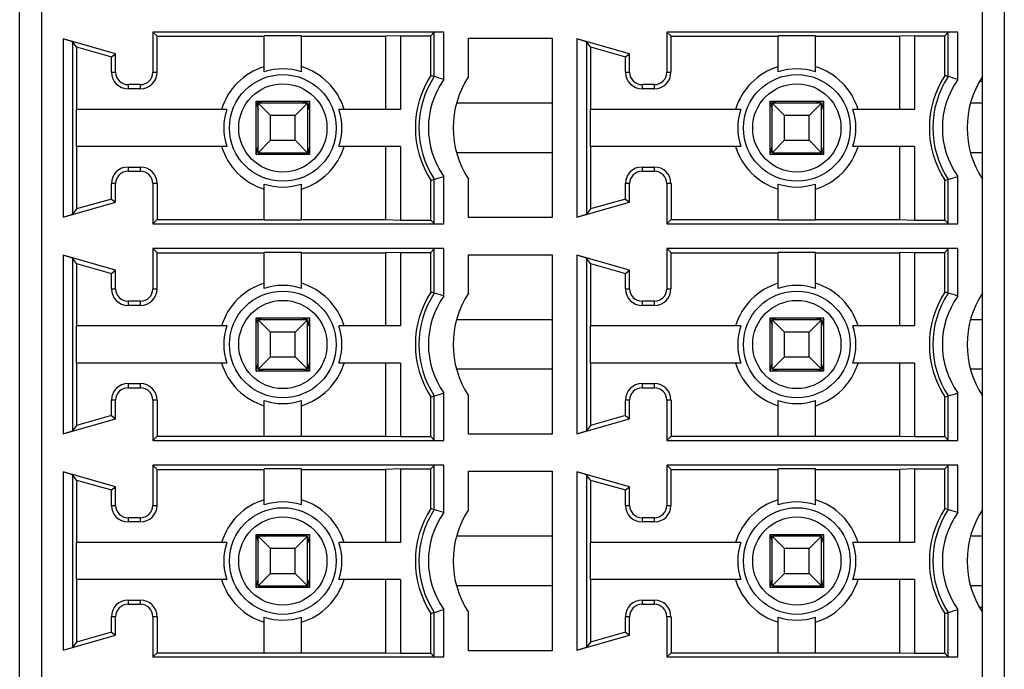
# Model space of a CAD drawing. Header units: millimetres. Extents: x 72 to 798, y -1324 to -805.
# Tile 11 of 18: x 91 to 107, y -1043 to -1033. Entities that reach past the tile are written whole.
import ezdxf

# ---------------------------------------------------------------- set-up
doc = ezdxf.new("R2010")
doc.units = ezdxf.units.MM
doc.header["$LTSCALE"] = 46.255
doc.layers.add('00_COMPONENTS', color=7, linetype='CONTINUOUS')

msp = doc.modelspace()

# ---------------------------------------------------------------- linework, layer by layer
at = {"layer": '00_COMPONENTS', "color": 7}
for p, q in [((106.9, -1055.043), (106.9, -1017.943)), ((91.35, -1054.543), (91.35, -1018.443)), ((91.7, -1018.543), (91.7, -1054.443)), ((107.25, -1018.443), (107.25, -1054.543)), ((92.05, -1033.301), (92.05, -1036.186)), ((92.9, -1033.543), (92.05, -1033.301)), ((92.205, -1033.349), (92.05, -1033.301)), ((93.5, -1033.193), (93.5, -1033.843)), ((93.569, -1033.262), (93.5, -1033.193)), ((98.2, -1033.193), (93.5, -1033.193)), ((93.569, -1033.843), (93.569, -1033.262)), ((93.569, -1033.262), (95.3, -1033.262)), ((95.3, -1033.837), (95.3, -1033.254)), ((95.9, -1033.254), (95.3, -1033.254)), ((95.9, -1033.837), (95.9, -1033.254)), ((95.9, -1033.262), (97.259, -1033.262)), ((97.5, -1033.254), (97.259, -1033.262)), ((97.259, -1033.262), (97.259, -1034.443)), ((97.5, -1033.254), (97.5, -1034.443)), ((97.5, -1033.254), (97.99, -1033.254)), ((97.99, -1033.254), (98.046, -1033.198)), ((97.99, -1033.896), (97.99, -1033.254)), ((98.2, -1033.193), (98.046, -1033.198)), ((98.046, -1033.913), (98.046, -1033.198)), ((98.2, -1033.961), (98.2, -1033.193)), ((98.6, -1033.914), (98.6, -1033.293)), ((98.6, -1033.293), (99.95, -1033.293)), ((99.95, -1033.293), (99.95, -1036.193)), ((100.35, -1033.301), (100.35, -1036.186)), ((100.505, -1033.349), (100.35, -1033.301)), ((101.2, -1033.543), (100.35, -1033.301)), ((101.8, -1033.193), (101.8, -1033.843)), ((101.869, -1033.262), (101.8, -1033.193)), ((106.5, -1033.193), (101.8, -1033.193)), ((101.869, -1033.843), (101.869, -1033.262)), ((101.869, -1033.262), (103.6, -1033.262)), ((103.6, -1033.837), (103.6, -1033.254)), ((104.2, -1033.254), (103.6, -1033.254)), ((104.2, -1033.837), (104.2, -1033.254)), ((104.2, -1033.262), (105.559, -1033.262)), ((105.8, -1033.254), (105.559, -1033.262)), ((105.559, -1033.262), (105.559, -1034.443)), ((105.8, -1033.254), (105.8, -1034.443)), ((105.8, -1033.254), (106.29, -1033.254)), ((106.29, -1033.254), (106.346, -1033.198)), ((106.29, -1033.896), (106.29, -1033.254)), ((106.5, -1033.193), (106.346, -1033.198)), ((106.346, -1033.913), (106.346, -1033.198)), ((106.5, -1033.961), (106.5, -1033.193)), ((92.205, -1033.349), (92.205, -1036.138)), ((92.269, -1033.434), (92.205, -1033.349)), ((92.269, -1033.434), (92.269, -1034.443)), ((92.269, -1033.434), (92.832, -1033.595)), ((100.505, -1033.349), (100.505, -1036.138)), ((100.569, -1033.434), (100.505, -1033.349)), ((100.569, -1033.434), (100.569, -1034.443)), ((100.569, -1033.434), (101.132, -1033.595)), ((92.832, -1033.595), (92.9, -1033.543)), ((92.832, -1033.843), (92.832, -1033.595)), ((92.9, -1033.843), (92.9, -1033.543)), ((101.132, -1033.595), (101.2, -1033.543)), ((101.132, -1033.843), (101.132, -1033.595)), ((101.2, -1033.843), (101.2, -1033.543)), ((93.3, -1034.043), (93.1, -1034.043)), ((93.3, -1034.112), (93.1, -1034.112)), ((101.6, -1034.043), (101.4, -1034.043)), ((101.6, -1034.112), (101.4, -1034.112)), ((106.9, -1033.993), (106.853, -1033.993)), ((92.261, -1034.443), (92.261, -1035.043)), ((94.694, -1034.443), (92.261, -1034.443)), ((95.17, -1035.173), (95.17, -1034.313)), ((95.17, -1034.313), (95.201, -1034.449)), ((95.17, -1034.313), (96.03, -1034.313)), ((95.17, -1034.313), (95.305, -1034.343)), ((95.2, -1035.143), (95.2, -1034.343)), ((95.2, -1034.343), (95.4, -1034.543)), ((96.001, -1034.343), (95.201, -1034.343)), ((95.8, -1034.543), (96, -1034.343)), ((96.03, -1034.313), (95.895, -1034.343)), ((96.03, -1034.313), (96.001, -1034.448)), ((96.001, -1035.143), (96.001, -1034.343)), ((96.03, -1034.313), (96.03, -1035.173)), ((97.5, -1034.443), (96.507, -1034.443)), ((99.95, -1034.343), (98.405, -1034.343)), ((100.561, -1034.443), (100.561, -1035.043)), ((102.994, -1034.443), (100.561, -1034.443)), ((103.47, -1035.173), (103.47, -1034.313)), ((103.47, -1034.313), (103.5, -1034.448)), ((103.47, -1034.313), (104.33, -1034.313)), ((103.47, -1034.313), (103.605, -1034.343)), ((103.5, -1035.143), (103.5, -1034.343)), ((103.5, -1034.343), (103.7, -1034.543)), ((104.3, -1034.343), (103.5, -1034.343)), ((104.1, -1034.543), (104.3, -1034.343)), ((104.33, -1034.313), (104.195, -1034.343)), ((104.33, -1034.313), (104.3, -1034.448)), ((104.3, -1035.143), (104.3, -1034.343)), ((104.33, -1034.313), (104.33, -1035.173)), ((105.8, -1034.443), (104.807, -1034.443)), ((106.9, -1034.343), (106.705, -1034.343)), ((95.4, -1034.943), (95.4, -1034.543)), ((95.8, -1034.543), (95.4, -1034.543)), ((95.8, -1034.943), (95.8, -1034.543)), ((103.7, -1034.943), (103.7, -1034.543)), ((104.1, -1034.543), (103.7, -1034.543)), ((104.1, -1034.943), (104.1, -1034.543)), ((94.694, -1035.043), (92.261, -1035.043)), ((92.269, -1035.043), (92.269, -1036.053)), ((95.17, -1035.173), (95.201, -1035.038)), ((95.4, -1034.943), (95.2, -1035.143)), ((95.4, -1034.943), (95.8, -1034.943)), ((96, -1035.143), (95.8, -1034.943)), ((96.03, -1035.173), (96.001, -1035.039)), ((97.5, -1035.043), (96.507, -1035.043)), ((97.259, -1035.043), (97.259, -1036.225)), ((97.5, -1035.043), (97.5, -1036.233)), ((102.994, -1035.043), (100.561, -1035.043)), ((100.569, -1035.043), (100.569, -1036.053)), ((103.47, -1035.173), (103.5, -1035.038)), ((103.7, -1034.943), (103.5, -1035.143)), ((103.7, -1034.943), (104.1, -1034.943)), ((104.3, -1035.143), (104.1, -1034.943)), ((104.33, -1035.173), (104.3, -1035.038)), ((105.8, -1035.043), (104.807, -1035.043)), ((105.559, -1035.043), (105.559, -1036.225)), ((105.8, -1035.043), (105.8, -1036.233)), ((95.17, -1035.173), (95.305, -1035.143)), ((96.03, -1035.173), (95.17, -1035.173)), ((95.201, -1035.143), (96.001, -1035.143)), ((96.03, -1035.173), (95.895, -1035.143)), ((99.95, -1035.143), (98.405, -1035.143)), ((103.47, -1035.173), (103.605, -1035.143)), ((104.33, -1035.173), (103.47, -1035.173)), ((103.5, -1035.143), (104.3, -1035.143)), ((104.33, -1035.173), (104.195, -1035.143)), ((106.9, -1035.143), (106.705, -1035.143)), ((93.1, -1035.375), (93.3, -1035.375)), ((101.4, -1035.375), (101.6, -1035.375)), ((93.1, -1035.443), (93.3, -1035.443)), ((98.2, -1036.293), (98.2, -1035.526)), ((101.4, -1035.443), (101.6, -1035.443)), ((106.5, -1036.293), (106.5, -1035.526)), ((92.832, -1035.892), (92.832, -1035.643)), ((92.9, -1035.943), (92.9, -1035.643)), ((93.5, -1035.643), (93.5, -1036.293)), ((93.569, -1035.643), (93.569, -1036.225)), ((95.3, -1036.233), (95.3, -1035.65)), ((95.9, -1036.233), (95.9, -1035.65)), ((97.99, -1036.233), (97.99, -1035.591)), ((98.046, -1036.289), (98.046, -1035.574)), ((98.6, -1036.193), (98.6, -1035.573)), ((101.132, -1035.892), (101.132, -1035.643)), ((101.2, -1035.943), (101.2, -1035.643)), ((101.8, -1035.643), (101.8, -1036.293)), ((101.869, -1035.643), (101.869, -1036.225)), ((103.6, -1036.233), (103.6, -1035.65)), ((104.2, -1036.233), (104.2, -1035.65)), ((106.29, -1036.233), (106.29, -1035.591)), ((106.346, -1036.289), (106.346, -1035.574)), ((92.05, -1036.186), (92.9, -1035.943)), ((92.832, -1035.892), (92.269, -1036.053)), ((92.832, -1035.892), (92.9, -1035.943)), ((100.35, -1036.186), (101.2, -1035.943)), ((101.132, -1035.892), (100.569, -1036.053)), ((101.132, -1035.892), (101.2, -1035.943)), ((92.05, -1036.186), (92.205, -1036.138)), ((92.269, -1036.053), (92.205, -1036.138)), ((99.95, -1036.193), (98.6, -1036.193)), ((100.35, -1036.186), (100.505, -1036.138)), ((100.569, -1036.053), (100.505, -1036.138)), ((93.569, -1036.225), (93.5, -1036.293)), ((93.5, -1036.293), (98.2, -1036.293)), ((93.569, -1036.225), (95.3, -1036.225)), ((95.9, -1036.233), (95.3, -1036.233)), ((95.9, -1036.225), (97.259, -1036.225)), ((97.259, -1036.225), (97.5, -1036.233)), ((97.5, -1036.233), (97.99, -1036.233)), ((97.99, -1036.233), (98.046, -1036.289)), ((98.046, -1036.289), (98.2, -1036.293)), ((101.869, -1036.225), (101.8, -1036.293)), ((101.8, -1036.293), (106.5, -1036.293)), ((101.869, -1036.225), (103.6, -1036.225)), ((104.2, -1036.233), (103.6, -1036.233)), ((104.2, -1036.225), (105.559, -1036.225)), ((105.559, -1036.225), (105.8, -1036.233)), ((105.8, -1036.233), (106.29, -1036.233)), ((106.29, -1036.233), (106.346, -1036.289)), ((106.346, -1036.289), (106.5, -1036.293)), ((92.05, -1036.801), (92.05, -1039.686)), ((92.9, -1037.043), (92.05, -1036.801)), ((92.205, -1036.849), (92.05, -1036.801)), ((93.5, -1036.693), (93.5, -1037.343)), ((93.569, -1036.762), (93.5, -1036.693)), ((98.2, -1036.693), (93.5, -1036.693)), ((93.569, -1037.343), (93.569, -1036.762)), ((93.569, -1036.762), (95.3, -1036.762)), ((95.3, -1037.337), (95.3, -1036.754)), ((95.9, -1036.754), (95.3, -1036.754)), ((95.9, -1037.337), (95.9, -1036.754)), ((95.9, -1036.762), (97.259, -1036.762)), ((97.5, -1036.754), (97.259, -1036.762)), ((97.259, -1036.762), (97.259, -1037.943)), ((97.5, -1036.754), (97.5, -1037.943)), ((97.5, -1036.754), (97.99, -1036.754)), ((97.99, -1036.754), (98.046, -1036.698)), ((97.99, -1037.396), (97.99, -1036.754)), ((98.2, -1036.693), (98.046, -1036.698)), ((98.046, -1037.413), (98.046, -1036.698)), ((98.2, -1037.461), (98.2, -1036.693)), ((98.6, -1037.414), (98.6, -1036.793)), ((98.6, -1036.793), (99.95, -1036.793)), ((99.95, -1036.793), (99.95, -1039.693)), ((100.35, -1036.801), (100.35, -1039.686)), ((101.2, -1037.043), (100.35, -1036.801)), ((100.505, -1036.849), (100.35, -1036.801)), ((101.8, -1036.693), (101.8, -1037.343)), ((101.869, -1036.762), (101.8, -1036.693)), ((106.5, -1036.693), (101.8, -1036.693)), ((101.869, -1037.343), (101.869, -1036.762)), ((101.869, -1036.762), (103.6, -1036.762)), ((103.6, -1037.337), (103.6, -1036.754)), ((104.2, -1036.754), (103.6, -1036.754)), ((104.2, -1037.337), (104.2, -1036.754)), ((104.2, -1036.762), (105.559, -1036.762)), ((105.8, -1036.754), (105.559, -1036.762)), ((105.559, -1036.762), (105.559, -1037.943)), ((105.8, -1036.754), (105.8, -1037.943)), ((105.8, -1036.754), (106.29, -1036.754)), ((106.29, -1036.754), (106.346, -1036.698)), ((106.29, -1037.396), (106.29, -1036.754)), ((106.5, -1036.693), (106.346, -1036.698)), ((106.346, -1037.413), (106.346, -1036.698)), ((106.5, -1037.461), (106.5, -1036.693)), ((92.205, -1036.849), (92.205, -1039.638)), ((92.269, -1036.934), (92.205, -1036.849)), ((92.269, -1036.934), (92.269, -1037.943)), ((92.269, -1036.934), (92.832, -1037.095)), ((100.505, -1036.849), (100.505, -1039.638)), ((100.569, -1036.934), (100.505, -1036.849)), ((100.569, -1036.934), (100.569, -1037.943)), ((100.569, -1036.934), (101.132, -1037.095)), ((92.832, -1037.095), (92.9, -1037.043)), ((92.832, -1037.343), (92.832, -1037.095)), ((92.9, -1037.343), (92.9, -1037.043)), ((101.132, -1037.095), (101.2, -1037.043)), ((101.132, -1037.343), (101.132, -1037.095)), ((101.2, -1037.343), (101.2, -1037.043)), ((93.3, -1037.543), (93.1, -1037.543)), ((93.3, -1037.612), (93.1, -1037.612)), ((101.6, -1037.543), (101.4, -1037.543)), ((101.6, -1037.612), (101.4, -1037.612)), ((92.261, -1037.943), (92.261, -1038.543)), ((94.694, -1037.943), (92.261, -1037.943)), ((95.17, -1038.673), (95.17, -1037.813)), ((95.17, -1037.813), (95.201, -1037.949)), ((95.17, -1037.813), (95.305, -1037.843)), ((95.17, -1037.813), (96.03, -1037.813)), ((95.2, -1038.643), (95.2, -1037.843)), ((95.2, -1037.843), (95.4, -1038.043)), ((96, -1037.843), (95.2, -1037.843)), ((95.8, -1038.043), (96, -1037.843)), ((96.03, -1037.813), (95.895, -1037.843)), ((96, -1038.643), (96, -1037.843)), ((96.03, -1037.813), (96.001, -1037.948)), ((96.03, -1037.813), (96.03, -1038.673)), ((97.5, -1037.943), (96.507, -1037.943)), ((99.95, -1037.843), (98.405, -1037.843)), ((100.561, -1037.943), (100.561, -1038.543)), ((102.994, -1037.943), (100.561, -1037.943)), ((103.47, -1038.673), (103.47, -1037.813)), ((103.47, -1037.813), (103.5, -1037.948)), ((103.47, -1037.813), (103.605, -1037.843)), ((103.47, -1037.813), (104.33, -1037.813)), ((103.5, -1038.643), (103.5, -1037.843)), ((103.5, -1037.843), (103.7, -1038.043)), ((104.3, -1037.843), (103.5, -1037.843)), ((104.1, -1038.043), (104.3, -1037.843)), ((104.33, -1037.813), (104.195, -1037.843)), ((104.33, -1037.813), (104.3, -1037.948)), ((104.3, -1038.643), (104.3, -1037.843)), ((104.33, -1037.813), (104.33, -1038.673)), ((105.8, -1037.943), (104.807, -1037.943)), ((106.9, -1037.843), (106.705, -1037.843)), ((95.4, -1038.443), (95.4, -1038.043)), ((95.8, -1038.043), (95.4, -1038.043)), ((95.8, -1038.443), (95.8, -1038.043)), ((103.7, -1038.443), (103.7, -1038.043)), ((104.1, -1038.043), (103.7, -1038.043)), ((104.1, -1038.443), (104.1, -1038.043)), ((94.694, -1038.543), (92.261, -1038.543)), ((92.269, -1038.543), (92.269, -1039.553)), ((95.17, -1038.673), (95.201, -1038.538)), ((95.4, -1038.443), (95.2, -1038.643)), ((95.4, -1038.443), (95.8, -1038.443)), ((96, -1038.643), (95.8, -1038.443)), ((96.03, -1038.673), (96.001, -1038.539)), ((97.5, -1038.543), (96.507, -1038.543)), ((97.259, -1038.543), (97.259, -1039.725)), ((97.5, -1038.543), (97.5, -1039.733)), ((102.994, -1038.543), (100.561, -1038.543)), ((100.569, -1038.543), (100.569, -1039.553)), ((103.47, -1038.673), (103.5, -1038.538)), ((103.7, -1038.443), (103.5, -1038.643)), ((103.7, -1038.443), (104.1, -1038.443)), ((104.3, -1038.643), (104.1, -1038.443)), ((104.33, -1038.673), (104.3, -1038.538)), ((105.8, -1038.543), (104.807, -1038.543)), ((105.559, -1038.543), (105.559, -1039.725)), ((105.8, -1038.543), (105.8, -1039.733)), ((95.17, -1038.673), (95.305, -1038.643)), ((96.03, -1038.673), (95.17, -1038.673)), ((95.2, -1038.643), (96, -1038.643)), ((96.03, -1038.673), (95.895, -1038.643)), ((99.95, -1038.643), (98.405, -1038.643)), ((103.47, -1038.673), (103.605, -1038.643)), ((104.33, -1038.673), (103.47, -1038.673)), ((103.5, -1038.643), (104.3, -1038.643)), ((104.33, -1038.673), (104.195, -1038.643)), ((106.9, -1038.643), (106.705, -1038.643)), ((93.1, -1038.875), (93.3, -1038.875)), ((101.4, -1038.875), (101.6, -1038.875)), ((93.1, -1038.943), (93.3, -1038.943)), ((98.2, -1039.793), (98.2, -1039.026)), ((101.4, -1038.943), (101.6, -1038.943)), ((106.5, -1039.793), (106.5, -1039.026)), ((92.832, -1039.392), (92.832, -1039.143)), ((92.9, -1039.443), (92.9, -1039.143)), ((93.5, -1039.143), (93.5, -1039.793)), ((93.569, -1039.143), (93.569, -1039.725)), ((95.3, -1039.733), (95.3, -1039.15)), ((95.9, -1039.733), (95.9, -1039.15)), ((97.99, -1039.733), (97.99, -1039.091)), ((98.046, -1039.789), (98.046, -1039.074)), ((98.6, -1039.693), (98.6, -1039.073)), ((101.132, -1039.392), (101.132, -1039.143)), ((101.2, -1039.443), (101.2, -1039.143)), ((101.8, -1039.143), (101.8, -1039.793)), ((101.869, -1039.143), (101.869, -1039.725)), ((103.6, -1039.733), (103.6, -1039.15)), ((104.2, -1039.733), (104.2, -1039.15)), ((106.29, -1039.733), (106.29, -1039.091)), ((106.346, -1039.789), (106.346, -1039.074)), ((92.05, -1039.686), (92.9, -1039.443)), ((92.832, -1039.392), (92.269, -1039.553)), ((92.832, -1039.392), (92.9, -1039.443)), ((100.35, -1039.686), (101.2, -1039.443)), ((101.132, -1039.392), (100.569, -1039.553)), ((101.132, -1039.392), (101.2, -1039.443)), ((92.05, -1039.686), (92.205, -1039.638)), ((92.269, -1039.553), (92.205, -1039.638)), ((99.95, -1039.693), (98.6, -1039.693)), ((100.35, -1039.686), (100.505, -1039.638)), ((100.569, -1039.553), (100.505, -1039.638)), ((93.569, -1039.725), (93.5, -1039.793)), ((93.5, -1039.793), (98.2, -1039.793)), ((93.569, -1039.725), (95.3, -1039.725)), ((95.9, -1039.733), (95.3, -1039.733)), ((95.9, -1039.725), (97.259, -1039.725)), ((97.259, -1039.725), (97.5, -1039.733)), ((97.5, -1039.733), (97.99, -1039.733)), ((97.99, -1039.733), (98.046, -1039.789)), ((98.046, -1039.789), (98.2, -1039.793)), ((101.869, -1039.725), (101.8, -1039.793)), ((101.8, -1039.793), (106.5, -1039.793)), ((101.869, -1039.725), (103.6, -1039.725)), ((104.2, -1039.733), (103.6, -1039.733)), ((104.2, -1039.725), (105.559, -1039.725)), ((105.559, -1039.725), (105.8, -1039.733)), ((105.8, -1039.733), (106.29, -1039.733)), ((106.29, -1039.733), (106.346, -1039.789)), ((106.346, -1039.789), (106.5, -1039.793)), ((92.05, -1040.301), (92.05, -1043.186)), ((92.9, -1040.543), (92.05, -1040.301)), ((92.205, -1040.349), (92.05, -1040.301)), ((93.5, -1040.193), (93.5, -1040.843)), ((93.569, -1040.262), (93.5, -1040.193)), ((98.2, -1040.193), (93.5, -1040.193)), ((93.569, -1040.843), (93.569, -1040.262)), ((93.569, -1040.262), (95.3, -1040.262)), ((95.3, -1040.837), (95.3, -1040.254)), ((95.9, -1040.254), (95.3, -1040.254)), ((95.9, -1040.837), (95.9, -1040.254)), ((95.9, -1040.262), (97.259, -1040.262)), ((97.5, -1040.254), (97.259, -1040.262)), ((97.259, -1040.262), (97.259, -1041.443)), ((97.5, -1040.254), (97.5, -1041.443)), ((97.5, -1040.254), (97.99, -1040.254)), ((97.99, -1040.254), (98.046, -1040.198)), ((97.99, -1040.896), (97.99, -1040.254)), ((98.2, -1040.193), (98.046, -1040.198)), ((98.046, -1040.913), (98.046, -1040.198)), ((98.2, -1040.961), (98.2, -1040.193)), ((98.6, -1040.914), (98.6, -1040.293)), ((98.6, -1040.293), (99.95, -1040.293)), ((99.95, -1040.293), (99.95, -1043.193)), ((100.35, -1040.301), (100.35, -1043.186)), ((101.2, -1040.543), (100.35, -1040.301)), ((100.505, -1040.349), (100.35, -1040.301)), ((101.8, -1040.193), (101.8, -1040.843)), ((101.869, -1040.262), (101.8, -1040.193)), ((106.5, -1040.193), (101.8, -1040.193)), ((101.869, -1040.843), (101.869, -1040.262)), ((101.869, -1040.262), (103.6, -1040.262)), ((103.6, -1040.837), (103.6, -1040.254)), ((104.2, -1040.254), (103.6, -1040.254)), ((104.2, -1040.837), (104.2, -1040.254)), ((104.2, -1040.262), (105.559, -1040.262)), ((105.8, -1040.254), (105.559, -1040.262)), ((105.559, -1040.262), (105.559, -1041.443)), ((105.8, -1040.254), (105.8, -1041.443)), ((105.8, -1040.254), (106.29, -1040.254)), ((106.29, -1040.254), (106.346, -1040.198)), ((106.29, -1040.896), (106.29, -1040.254)), ((106.5, -1040.193), (106.346, -1040.198)), ((106.346, -1040.913), (106.346, -1040.198)), ((106.5, -1040.961), (106.5, -1040.193)), ((92.205, -1040.349), (92.205, -1043.138)), ((92.269, -1040.434), (92.205, -1040.349)), ((92.269, -1040.434), (92.269, -1041.443)), ((92.269, -1040.434), (92.832, -1040.595)), ((100.505, -1040.349), (100.505, -1043.138)), ((100.569, -1040.434), (100.505, -1040.349)), ((100.569, -1040.434), (100.569, -1041.443)), ((100.569, -1040.434), (101.132, -1040.595)), ((92.832, -1040.595), (92.9, -1040.543)), ((92.832, -1040.843), (92.832, -1040.595)), ((92.9, -1040.843), (92.9, -1040.543)), ((101.132, -1040.595), (101.2, -1040.543)), ((101.132, -1040.843), (101.132, -1040.595)), ((101.2, -1040.843), (101.2, -1040.543)), ((93.3, -1041.043), (93.1, -1041.043)), ((93.3, -1041.112), (93.1, -1041.112)), ((101.6, -1041.043), (101.4, -1041.043)), ((101.6, -1041.112), (101.4, -1041.112)), ((92.261, -1041.443), (92.261, -1042.043)), ((94.694, -1041.443), (92.261, -1041.443)), ((95.17, -1042.173), (95.17, -1041.313)), ((95.17, -1041.313), (95.201, -1041.449)), ((95.17, -1041.313), (96.03, -1041.313)), ((95.17, -1041.313), (95.305, -1041.343)), ((95.2, -1042.143), (95.2, -1041.343)), ((95.2, -1041.343), (95.4, -1041.543)), ((96, -1041.343), (95.2, -1041.343)), ((95.8, -1041.543), (96, -1041.343)), ((96.03, -1041.313), (95.895, -1041.343)), ((96, -1042.143), (96, -1041.343)), ((96.03, -1041.313), (96.001, -1041.448)), ((96.03, -1041.313), (96.03, -1042.173)), ((97.5, -1041.443), (96.507, -1041.443)), ((99.95, -1041.343), (98.405, -1041.343)), ((100.561, -1041.443), (100.561, -1042.043)), ((102.994, -1041.443), (100.561, -1041.443)), ((103.47, -1042.173), (103.47, -1041.313)), ((103.47, -1041.313), (103.5, -1041.448)), ((103.47, -1041.313), (104.33, -1041.313)), ((103.47, -1041.313), (103.605, -1041.343)), ((103.5, -1042.143), (103.5, -1041.343)), ((103.5, -1041.343), (103.7, -1041.543)), ((104.3, -1041.343), (103.5, -1041.343)), ((104.1, -1041.543), (104.3, -1041.343)), ((104.33, -1041.313), (104.195, -1041.343)), ((104.33, -1041.313), (104.3, -1041.448)), ((104.3, -1042.143), (104.3, -1041.343)), ((104.33, -1041.313), (104.33, -1042.173)), ((105.8, -1041.443), (104.807, -1041.443)), ((106.9, -1041.343), (106.705, -1041.343)), ((95.4, -1041.943), (95.4, -1041.543)), ((95.8, -1041.543), (95.4, -1041.543)), ((95.8, -1041.943), (95.8, -1041.543)), ((103.7, -1041.943), (103.7, -1041.543)), ((104.1, -1041.543), (103.7, -1041.543)), ((104.1, -1041.943), (104.1, -1041.543)), ((94.694, -1042.043), (92.261, -1042.043)), ((92.269, -1042.043), (92.269, -1043.053)), ((95.17, -1042.173), (95.201, -1042.038)), ((95.4, -1041.943), (95.2, -1042.143)), ((95.4, -1041.943), (95.8, -1041.943)), ((96, -1042.143), (95.8, -1041.943)), ((96.03, -1042.173), (96.001, -1042.039)), ((97.5, -1042.043), (96.507, -1042.043)), ((97.259, -1042.043), (97.259, -1043.225)), ((97.5, -1042.043), (97.5, -1043.233)), ((102.994, -1042.043), (100.561, -1042.043)), ((100.569, -1042.043), (100.569, -1043.053)), ((103.47, -1042.173), (103.5, -1042.038)), ((103.7, -1041.943), (103.5, -1042.143)), ((103.7, -1041.943), (104.1, -1041.943)), ((104.3, -1042.143), (104.1, -1041.943)), ((104.33, -1042.173), (104.3, -1042.038)), ((105.8, -1042.043), (104.807, -1042.043)), ((105.559, -1042.043), (105.559, -1043.225)), ((105.8, -1042.043), (105.8, -1043.233)), ((95.17, -1042.173), (95.305, -1042.143)), ((96.03, -1042.173), (95.17, -1042.173)), ((95.2, -1042.143), (96, -1042.143)), ((96.03, -1042.173), (95.895, -1042.143)), ((99.95, -1042.143), (98.405, -1042.143)), ((103.47, -1042.173), (103.605, -1042.143)), ((104.33, -1042.173), (103.47, -1042.173)), ((103.5, -1042.143), (104.3, -1042.143)), ((104.33, -1042.173), (104.195, -1042.143)), ((106.9, -1042.143), (106.705, -1042.143)), ((93.1, -1042.375), (93.3, -1042.375)), ((101.4, -1042.375), (101.6, -1042.375)), ((93.1, -1042.443), (93.3, -1042.443)), ((98.2, -1043.293), (98.2, -1042.526)), ((101.4, -1042.443), (101.6, -1042.443)), ((106.5, -1043.293), (106.5, -1042.526)), ((106.9, -1042.493), (106.853, -1042.493)), ((92.832, -1042.892), (92.832, -1042.643)), ((92.9, -1042.943), (92.9, -1042.643)), ((93.5, -1042.643), (93.5, -1043.293)), ((93.569, -1042.643), (93.569, -1043.225)), ((95.3, -1043.233), (95.3, -1042.65)), ((95.9, -1043.233), (95.9, -1042.65)), ((97.99, -1043.233), (97.99, -1042.591)), ((98.046, -1043.289), (98.046, -1042.574)), ((98.6, -1043.193), (98.6, -1042.573)), ((101.132, -1042.892), (101.132, -1042.643)), ((101.2, -1042.943), (101.2, -1042.643)), ((101.8, -1042.643), (101.8, -1043.293)), ((101.869, -1042.643), (101.869, -1043.225)), ((103.6, -1043.233), (103.6, -1042.65)), ((104.2, -1043.233), (104.2, -1042.65)), ((106.29, -1043.233), (106.29, -1042.591)), ((106.346, -1043.289), (106.346, -1042.574)), ((92.05, -1043.186), (92.9, -1042.943)), ((92.832, -1042.892), (92.269, -1043.053)), ((92.832, -1042.892), (92.9, -1042.943)), ((100.35, -1043.186), (101.2, -1042.943)), ((101.132, -1042.892), (100.569, -1043.053)), ((101.132, -1042.892), (101.2, -1042.943)), ((92.269, -1043.053), (92.205, -1043.138)), ((99.95, -1043.193), (98.6, -1043.193)), ((100.35, -1043.186), (100.505, -1043.138)), ((100.569, -1043.053), (100.505, -1043.138)), ((93.569, -1043.225), (93.5, -1043.293)), ((93.5, -1043.293), (98.2, -1043.293)), ((93.569, -1043.225), (95.3, -1043.225)), ((95.9, -1043.233), (95.3, -1043.233)), ((95.9, -1043.225), (97.259, -1043.225)), ((97.259, -1043.225), (97.5, -1043.233)), ((97.5, -1043.233), (97.99, -1043.233)), ((97.99, -1043.233), (98.046, -1043.289)), ((101.869, -1043.225), (101.8, -1043.293)), ((101.8, -1043.293), (106.5, -1043.293)), ((101.869, -1043.225), (103.6, -1043.225)), ((104.2, -1043.233), (103.6, -1043.233)), ((104.2, -1043.225), (105.559, -1043.225)), ((105.559, -1043.225), (105.8, -1043.233)), ((105.8, -1043.233), (106.29, -1043.233)), ((106.29, -1043.233), (106.346, -1043.289)), ((106.346, -1043.289), (106.5, -1043.293))]:
    msp.add_line(p, q, dxfattribs=at)
at = {"layer": '00_COMPONENTS', "color": 4}
for p, q in [((92.832, -1033.843), (92.9, -1033.843)), ((93.5, -1033.843), (93.569, -1033.843)), ((101.132, -1033.843), (101.2, -1033.843)), ((101.8, -1033.843), (101.869, -1033.843)), ((93.1, -1034.043), (93.1, -1034.112)), ((93.3, -1034.112), (93.3, -1034.043)), ((101.4, -1034.043), (101.4, -1034.112)), ((101.6, -1034.112), (101.6, -1034.043)), ((93.1, -1035.375), (93.1, -1035.443)), ((93.3, -1035.443), (93.3, -1035.375)), ((101.4, -1035.375), (101.4, -1035.443)), ((101.6, -1035.443), (101.6, -1035.375)), ((92.9, -1035.643), (92.832, -1035.643)), ((93.569, -1035.643), (93.5, -1035.643)), ((101.2, -1035.643), (101.132, -1035.643)), ((101.869, -1035.643), (101.8, -1035.643)), ((92.832, -1037.343), (92.9, -1037.343)), ((93.5, -1037.343), (93.569, -1037.343)), ((101.132, -1037.343), (101.2, -1037.343)), ((101.8, -1037.343), (101.869, -1037.343)), ((93.1, -1037.543), (93.1, -1037.612)), ((93.3, -1037.612), (93.3, -1037.543)), ((101.4, -1037.543), (101.4, -1037.612)), ((101.6, -1037.612), (101.6, -1037.543)), ((93.1, -1038.875), (93.1, -1038.943)), ((93.3, -1038.943), (93.3, -1038.875)), ((101.4, -1038.875), (101.4, -1038.943)), ((101.6, -1038.943), (101.6, -1038.875)), ((92.9, -1039.143), (92.832, -1039.143)), ((93.569, -1039.143), (93.5, -1039.143)), ((101.2, -1039.143), (101.132, -1039.143)), ((101.869, -1039.143), (101.8, -1039.143)), ((92.832, -1040.843), (92.9, -1040.843)), ((93.5, -1040.843), (93.569, -1040.843)), ((101.132, -1040.843), (101.2, -1040.843)), ((101.8, -1040.843), (101.869, -1040.843)), ((93.1, -1041.043), (93.1, -1041.112)), ((93.3, -1041.112), (93.3, -1041.043)), ((101.4, -1041.043), (101.4, -1041.112)), ((101.6, -1041.112), (101.6, -1041.043)), ((93.1, -1042.375), (93.1, -1042.443)), ((93.3, -1042.443), (93.3, -1042.375)), ((101.4, -1042.375), (101.4, -1042.443)), ((101.6, -1042.443), (101.6, -1042.375)), ((92.9, -1042.643), (92.832, -1042.643)), ((93.569, -1042.643), (93.5, -1042.643)), ((101.2, -1042.643), (101.132, -1042.643)), ((101.869, -1042.643), (101.8, -1042.643))]:
    msp.add_line(p, q, dxfattribs=at)
for centre, radius in [((95.6, -1034.743), 0.862), ((103.9, -1034.743), 0.862), ((95.6, -1034.743), 0.713), ((103.9, -1034.743), 0.713), ((95.6, -1038.243), 0.862), ((103.9, -1038.243), 0.862), ((95.6, -1038.243), 0.713), ((103.9, -1038.243), 0.713), ((95.6, -1041.743), 0.862), ((103.9, -1041.743), 0.862), ((95.6, -1041.743), 0.713), ((103.9, -1041.743), 0.713)]:
    msp.add_circle(centre, radius, dxfattribs=at)
at = {"layer": '00_COMPONENTS', "color": 7}
for centre, radius, start, end in [((95.6, -1034.743), 1.034, 106.8707, 163.1293), ((95.6, -1034.743), 0.955, 71.6911, 108.3089), ((95.6, -1034.743), 1.034, 16.8707, 73.1293), ((103.9, -1034.743), 1.034, 106.8707, 163.1293), ((103.9, -1034.743), 0.955, 71.6911, 108.3089), ((103.9, -1034.743), 1.034, 16.8707, 73.1293), ((93.1, -1033.843), 0.268, 180, 270), ((93.1, -1033.843), 0.2, 180, 270), ((93.3, -1033.843), 0.268, 270, 0), ((93.3, -1033.843), 0.2, 270, 0), ((99.3, -1034.743), 1.56, 147.1154, 212.8846), ((99.3, -1034.743), 1.504, 146.4943, 213.5056), ((99.3, -1034.743), 1.35, 144.569, 215.4308), ((94.954, -1044.186), 10.728, 73.249, 73.5595), ((95.273, -1043.132), 9.627, 72.2981, 73.2608), ((99.85, -1034.743), 1.5, 146.4427, 213.5573), ((101.4, -1033.843), 0.268, 180, 270), ((101.4, -1033.843), 0.2, 180, 270), ((101.6, -1033.843), 0.268, 270, 0), ((101.6, -1033.843), 0.2, 270, 0), ((107.6, -1034.743), 1.56, 147.1154, 212.8846), ((107.6, -1034.743), 1.504, 146.4943, 213.5056), ((107.6, -1034.743), 1.35, 144.569, 215.4308), ((103.254, -1044.186), 10.728, 73.249, 73.5595), ((103.573, -1043.132), 9.627, 72.2981, 73.2608), ((108.15, -1034.743), 1.5, 146.4427, 213.5573), ((95.6, -1034.743), 0.955, 161.6911, 198.3089), ((95.6, -1034.743), 0.955, 341.6911, 18.3089), ((103.9, -1034.743), 0.955, 161.6911, 198.3089), ((103.9, -1034.743), 0.955, 341.6911, 18.3089), ((95.6, -1034.743), 1.034, 196.8707, 253.1293), ((95.6, -1034.743), 1.034, 286.8707, 343.1293), ((103.9, -1034.743), 1.034, 196.8707, 253.1293), ((103.9, -1034.743), 1.034, 286.8707, 343.1293), ((93.1, -1035.643), 0.268, 90, 180), ((93.3, -1035.643), 0.268, 0, 90), ((101.4, -1035.643), 0.268, 90, 180), ((101.6, -1035.643), 0.268, 0, 90), ((93.1, -1035.643), 0.2, 90, 180), ((93.3, -1035.643), 0.2, 0, 90), ((95.274, -1026.355), 9.627, 286.7385, 287.7012), ((101.4, -1035.643), 0.2, 90, 180), ((101.6, -1035.643), 0.2, 0, 90), ((103.574, -1026.355), 9.627, 286.7385, 287.7012), ((95.6, -1034.743), 0.955, 251.6911, 288.3089), ((94.953, -1025.3), 10.73, 286.4431, 286.7536), ((103.9, -1034.743), 0.955, 251.6911, 288.3089), ((103.253, -1025.3), 10.73, 286.4431, 286.7536), ((95.6, -1038.243), 1.034, 106.8707, 163.1293), ((95.6, -1038.243), 0.955, 71.6911, 108.3089), ((95.6, -1038.243), 1.034, 16.8707, 73.1293), ((103.9, -1038.243), 1.034, 106.8707, 163.1293), ((103.9, -1038.243), 0.955, 71.6911, 108.3089), ((103.9, -1038.243), 1.034, 16.8707, 73.1293), ((93.1, -1037.343), 0.268, 180, 270), ((93.1, -1037.343), 0.2, 180, 270), ((93.3, -1037.343), 0.268, 270, 0), ((93.3, -1037.343), 0.2, 270, 0), ((99.3, -1038.243), 1.56, 147.1154, 212.8846), ((99.3, -1038.243), 1.504, 146.4943, 213.5056), ((99.3, -1038.243), 1.35, 144.569, 215.4308), ((94.954, -1047.686), 10.728, 73.249, 73.5595), ((95.273, -1046.632), 9.627, 72.2981, 73.2608), ((99.85, -1038.243), 1.5, 146.4427, 213.5573), ((101.4, -1037.343), 0.268, 180, 270), ((101.4, -1037.343), 0.2, 180, 270), ((101.6, -1037.343), 0.268, 270, 0), ((101.6, -1037.343), 0.2, 270, 0), ((107.6, -1038.243), 1.56, 147.1154, 212.8846), ((107.6, -1038.243), 1.504, 146.4943, 213.5056), ((107.6, -1038.243), 1.35, 144.569, 215.4308), ((103.254, -1047.686), 10.728, 73.249, 73.5595), ((103.573, -1046.632), 9.627, 72.2981, 73.2608), ((108.15, -1038.243), 1.5, 146.4427, 213.5573), ((95.6, -1038.243), 0.955, 161.6911, 198.3089), ((95.6, -1038.243), 0.955, 341.6911, 18.3089), ((103.9, -1038.243), 0.955, 161.6911, 198.3089), ((103.9, -1038.243), 0.955, 341.6911, 18.3089), ((95.6, -1038.243), 1.034, 196.8707, 253.1293), ((95.6, -1038.243), 1.034, 286.8707, 343.1293), ((103.9, -1038.243), 1.034, 196.8707, 253.1293), ((103.9, -1038.243), 1.034, 286.8707, 343.1293), ((93.1, -1039.143), 0.268, 90, 180), ((93.3, -1039.143), 0.268, 0, 90), ((101.4, -1039.143), 0.268, 90, 180), ((101.6, -1039.143), 0.268, 0, 90), ((93.1, -1039.143), 0.2, 90, 180), ((93.3, -1039.143), 0.2, 0, 90), ((95.274, -1029.855), 9.627, 286.7385, 287.7012), ((101.4, -1039.143), 0.2, 90, 180), ((101.6, -1039.143), 0.2, 0, 90), ((103.574, -1029.855), 9.627, 286.7385, 287.7012), ((95.6, -1038.243), 0.955, 251.6911, 288.3089), ((94.953, -1028.8), 10.73, 286.4431, 286.7536), ((103.9, -1038.243), 0.955, 251.6911, 288.3089), ((103.253, -1028.8), 10.73, 286.4431, 286.7536), ((95.6, -1041.743), 1.034, 106.8707, 163.1293), ((95.6, -1041.743), 0.955, 71.6911, 108.3089), ((95.6, -1041.743), 1.034, 16.8707, 73.1293), ((103.9, -1041.743), 1.034, 106.8707, 163.1293), ((103.9, -1041.743), 0.955, 71.6911, 108.3089), ((103.9, -1041.743), 1.034, 16.8707, 73.1293), ((93.1, -1040.843), 0.268, 180, 270), ((93.1, -1040.843), 0.2, 180, 270), ((93.3, -1040.843), 0.268, 270, 0), ((93.3, -1040.843), 0.2, 270, 0), ((99.3, -1041.743), 1.56, 147.1154, 212.8846), ((99.3, -1041.743), 1.504, 146.4943, 213.5056), ((99.3, -1041.743), 1.35, 144.569, 215.4308), ((94.954, -1051.186), 10.728, 73.249, 73.5595), ((95.273, -1050.132), 9.627, 72.2981, 73.2608), ((99.85, -1041.743), 1.5, 146.4427, 213.5573), ((101.4, -1040.843), 0.268, 180, 270), ((101.4, -1040.843), 0.2, 180, 270), ((101.6, -1040.843), 0.268, 270, 0), ((101.6, -1040.843), 0.2, 270, 0), ((107.6, -1041.743), 1.56, 147.1154, 212.8846), ((107.6, -1041.743), 1.504, 146.4943, 213.5056), ((107.6, -1041.743), 1.35, 144.569, 215.4308), ((103.254, -1051.186), 10.728, 73.249, 73.5595), ((103.573, -1050.132), 9.627, 72.2981, 73.2608), ((108.15, -1041.743), 1.5, 146.4427, 213.5573), ((95.6, -1041.743), 0.955, 161.6911, 198.3089), ((95.6, -1041.743), 0.955, 341.6911, 18.3089), ((103.9, -1041.743), 0.955, 161.6911, 198.3089), ((103.9, -1041.743), 0.955, 341.6911, 18.3089), ((95.6, -1041.743), 1.034, 196.8707, 253.1293), ((95.6, -1041.743), 1.034, 286.8707, 343.1293), ((103.9, -1041.743), 1.034, 196.8707, 253.1293), ((103.9, -1041.743), 1.034, 286.8707, 343.1293), ((93.1, -1042.643), 0.268, 90, 180), ((93.3, -1042.643), 0.268, 0, 90), ((101.4, -1042.643), 0.268, 90, 180), ((101.6, -1042.643), 0.268, 0, 90), ((93.1, -1042.643), 0.2, 90, 180), ((93.3, -1042.643), 0.2, 0, 90), ((95.274, -1033.355), 9.627, 286.7385, 287.7012), ((101.4, -1042.643), 0.2, 90, 180), ((101.6, -1042.643), 0.2, 0, 90), ((103.574, -1033.355), 9.627, 286.7385, 287.7012), ((95.6, -1041.743), 0.955, 251.6911, 288.3089), ((94.953, -1032.3), 10.73, 286.4431, 286.7536), ((103.9, -1041.743), 0.955, 251.6911, 288.3089), ((103.253, -1032.3), 10.73, 286.4431, 286.7536)]:
    msp.add_arc(centre, radius, start, end, dxfattribs=at)

doc.saveas('drawing.dxf')
